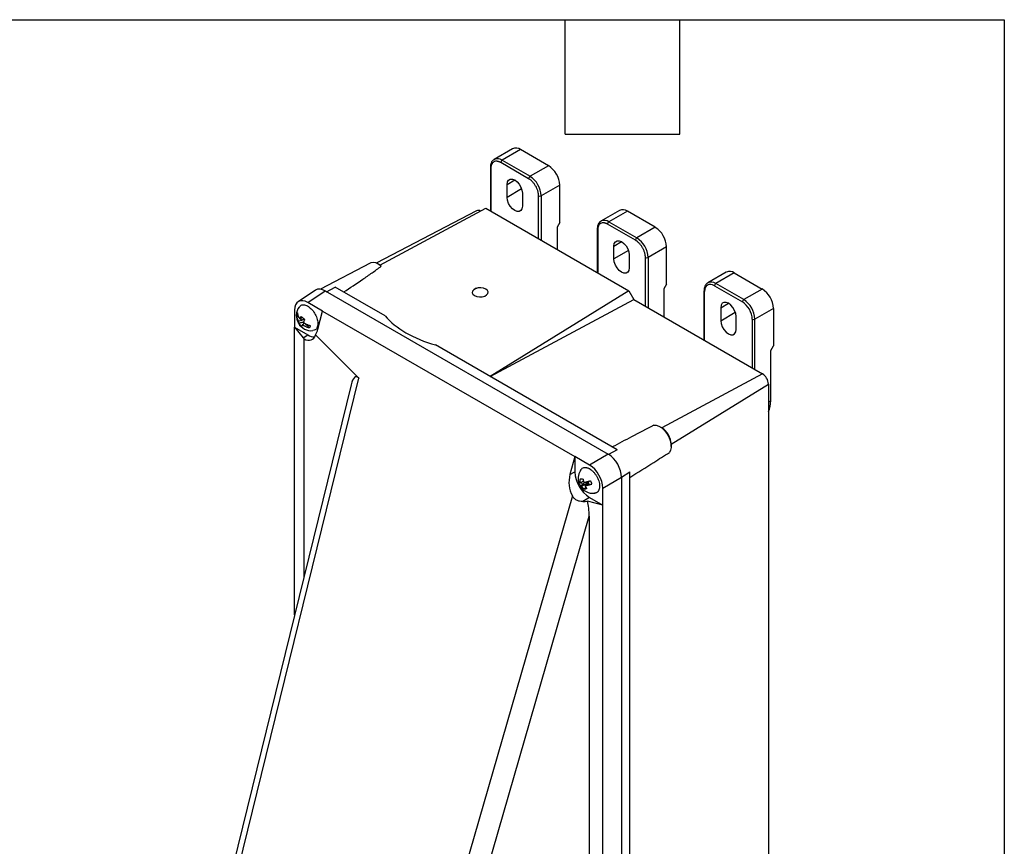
# Model space of a CAD drawing. Header units: inches. Extents: x 1.5 to 64.5, y 1.5 to 49.5.
# Tile 20 of 20: x 49 to 64.5, y 36.5 to 49.5. Entities that reach past the tile are written whole.
import ezdxf

# ---------------------------------------------------------------- set-up
doc = ezdxf.new("R2010")
doc.units = ezdxf.units.IN
doc.header["$LTSCALE"] = 6
doc.header["$MEASUREMENT"] = 0
doc.layers.add('TEXT', color=140, linetype='Continuous', lineweight=25)

msp = doc.modelspace()

# ---------------------------------------------------------------- linework, layer by layer
for p, q in [((56.772, 47.47), (56.482, 47.302)), ((56.897, 47.457), (56.607, 47.29)), ((57.335, 47.204), (56.897, 47.457)), ((56.482, 47.302), (56.485, 47.304)), ((57.024, 47), (56.586, 47.253)), ((56.607, 47.29), (57.046, 47.037)), ((57.335, 47.204), (57.046, 47.037)), ((56.422, 47.176), (56.422, 46.492)), ((56.422, 47.176), (56.422, 47.175)), ((56.43, 47.163), (56.43, 46.487)), ((56.685, 46.91), (56.805, 46.98)), ((56.685, 46.706), (56.685, 46.91)), ((57.512, 46.898), (57.222, 46.731)), ((57.512, 46.31), (57.512, 46.898)), ((56.914, 46.838), (56.685, 46.706)), ((56.925, 46.772), (56.925, 46.567)), ((57.18, 46.055), (57.18, 46.731)), ((57.222, 46.731), (57.222, 46.03)), ((56.206, 46.496), (54.625, 45.672)), ((54.685, 45.639), (56.349, 46.534)), ((56.349, 46.534), (58.597, 45.236)), ((58.451, 46.5), (58.161, 46.333)), ((58.576, 46.488), (58.286, 46.321)), ((59.015, 46.235), (58.576, 46.488)), ((57.512, 46.31), (57.47, 46.237)), ((58.161, 46.333), (58.165, 46.335)), ((58.704, 46.031), (58.265, 46.284)), ((58.286, 46.321), (58.725, 46.067)), ((57.47, 46.237), (57.47, 45.887)), ((58.101, 46.206), (58.101, 45.523)), ((58.101, 46.206), (58.101, 46.206)), ((58.11, 46.194), (58.11, 45.518)), ((59.015, 46.235), (58.725, 46.067)), ((58.364, 45.941), (58.484, 46.01)), ((58.364, 45.737), (58.364, 45.941)), ((58.593, 45.869), (58.364, 45.737)), ((59.192, 45.929), (58.902, 45.761)), ((59.192, 45.341), (59.192, 45.929)), ((54.535, 45.671), (53.75, 45.261)), ((54.687, 45.64), (54.658, 45.657)), ((58.605, 45.802), (58.605, 45.598)), ((58.859, 44.994), (58.859, 45.761)), ((58.902, 45.761), (58.902, 44.97)), ((60.131, 45.531), (59.841, 45.363)), ((60.256, 45.518), (59.966, 45.351)), ((60.256, 45.518), (60.694, 45.265)), ((60.404, 45.098), (59.966, 45.351)), ((53.676, 45.245), (53.401, 45.064)), ((53.554, 45.053), (53.828, 45.234)), ((53.828, 45.234), (58.276, 42.666)), ((53.849, 45.222), (53.984, 45.295)), ((54.769, 44.842), (53.984, 45.295)), ((58.597, 45.236), (56.42, 43.889)), ((58.597, 45.236), (58.676, 45.1)), ((59.192, 45.341), (59.149, 45.267)), ((59.149, 45.267), (59.149, 44.827)), ((59.78, 45.237), (59.78, 44.462)), ((59.78, 45.237), (59.78, 45.236)), ((59.789, 44.457), (59.789, 45.225)), ((59.945, 45.314), (60.383, 45.061)), ((60.694, 45.265), (60.404, 45.098)), ((53.786, 44.918), (53.554, 45.053)), ((56.42, 43.889), (58.676, 45.1)), ((58.676, 45.1), (60.699, 43.932)), ((60.044, 44.971), (60.164, 45.041)), ((53.345, 44.932), (53.345, 44.664)), ((53.711, 44.634), (53.786, 44.918)), ((53.786, 44.918), (57.749, 42.63)), ((60.044, 44.971), (60.044, 44.767)), ((60.044, 44.767), (60.272, 44.899)), ((60.871, 44.959), (60.581, 44.792)), ((60.871, 44.959), (60.871, 44.371)), ((53.375, 44.854), (53.418, 44.811)), ((53.457, 44.772), (53.411, 44.76)), ((53.472, 44.81), (53.426, 44.798)), ((53.43, 44.799), (53.457, 44.772)), ((53.458, 44.773), (53.432, 44.799)), ((53.458, 44.773), (53.457, 44.772)), ((53.495, 44.789), (53.458, 44.773)), ((53.495, 44.735), (53.467, 44.704)), ((53.495, 44.735), (53.577, 44.652)), ((60.284, 44.628), (60.284, 44.833)), ((60.539, 44.792), (60.539, 44.025)), ((60.581, 44), (60.581, 44.792)), ((53.345, 44.664), (53.553, 44.544)), ((53.345, 40.141), (53.345, 44.664)), ((53.345, 44.664), (53.478, 44.499)), ((53.478, 44.499), (53.553, 44.544)), ((53.493, 44.481), (53.493, 40.745)), ((54.356, 43.864), (53.673, 44.542)), ((58.413, 42.738), (55.559, 44.386)), ((60.829, 44.298), (60.871, 44.371)), ((60.829, 43.506), (60.829, 44.298)), ((52.465, 36.157), (54.356, 43.864)), ((60.699, 43.932), (59.117, 43.083)), ((54.233, 43.76), (52.379, 36.203)), ((59.265, 42.825), (60.792, 43.77)), ((60.792, 43.77), (60.792, 34.701)), ((60.829, 43.506), (60.792, 43.485)), ((59.117, 43.083), (59.087, 43.1)), ((58.413, 42.738), (58.277, 42.665)), ((59.265, 42.79), (59.265, 42.825)), ((57.749, 42.63), (57.673, 42.347)), ((57.982, 42.496), (57.749, 42.63)), ((57.749, 42.63), (57.749, 42.39)), ((58.276, 42.666), (57.982, 42.496)), ((57.673, 42.347), (57.749, 42.39)), ((57.831, 42.271), (57.845, 42.279)), ((58.19, 42.135), (58.484, 42.305)), ((58.484, 42.307), (58.615, 42.388)), ((58.484, 42.305), (58.484, 33.214)), ((58.615, 33.319), (58.615, 42.388)), ((57.829, 42.18), (57.905, 42.187)), ((57.884, 42.241), (57.839, 42.219)), ((57.905, 42.187), (57.86, 42.165)), ((57.905, 42.188), (57.869, 42.185)), ((57.929, 42.139), (57.888, 42.123)), ((57.943, 42.221), (57.898, 42.217)), ((57.943, 42.221), (57.905, 42.188)), ((57.905, 42.188), (57.905, 42.187)), ((57.94, 42.189), (57.912, 42.169)), ((57.961, 42.222), (57.939, 42.191)), ((57.974, 42.194), (57.939, 42.191)), ((57.939, 42.191), (57.94, 42.189)), ((57.94, 42.189), (58.016, 42.196)), ((57.943, 42.221), (57.949, 42.205)), ((57.966, 42.223), (57.961, 42.222)), ((58.19, 41.867), (58.19, 42.135)), ((57.712, 42.01), (54.978, 32.534)), ((57.982, 41.987), (57.874, 41.923)), ((57.982, 41.987), (58.19, 41.867)), ((58.19, 41.867), (57.95, 41.931)), ((58.19, 33.336), (58.19, 41.867)), ((55.309, 32.451), (57.974, 41.694)), ((57.974, 41.694), (57.974, 33.394))]:
    msp.add_line(p, q)
at = {"flags": 128}
for points in [[(56.685, 46.91), (56.691, 46.95), (56.708, 46.979), (56.734, 46.994), (56.768, 46.994), (56.805, 46.98), (56.842, 46.952), (56.876, 46.912), (56.902, 46.866), (56.919, 46.818), (56.925, 46.772)], [(56.925, 46.567), (56.919, 46.528), (56.902, 46.499), (56.876, 46.484), (56.842, 46.483), (56.805, 46.498), (56.768, 46.526), (56.734, 46.565), (56.708, 46.611), (56.691, 46.66), (56.685, 46.706)], [(58.364, 45.941), (58.37, 45.98), (58.387, 46.009), (58.414, 46.025), (58.447, 46.025), (58.484, 46.01), (58.522, 45.982), (58.555, 45.943), (58.582, 45.897), (58.599, 45.848), (58.605, 45.802)], [(54.705, 45.622), (54.663, 45.654), (54.62, 45.674), (54.579, 45.681), (54.543, 45.675), (54.535, 45.671)], [(58.605, 45.598), (58.599, 45.558), (58.582, 45.53), (58.555, 45.514), (58.522, 45.514), (58.484, 45.529), (58.447, 45.557), (58.414, 45.596), (58.387, 45.642), (58.37, 45.69), (58.364, 45.737)], [(56.387, 45.211), (56.387, 45.218), (56.375, 45.242), (56.35, 45.262), (56.315, 45.277), (56.273, 45.283), (56.23, 45.281), (56.19, 45.27), (56.16, 45.253), (56.141, 45.23), (56.137, 45.211)], [(56.174, 45.162), (56.209, 45.147), (56.251, 45.141), (56.294, 45.143), (56.334, 45.154), (56.364, 45.171), (56.383, 45.194), (56.387, 45.219), (56.375, 45.243), (56.35, 45.264), (56.315, 45.278), (56.273, 45.285), (56.23, 45.283), (56.19, 45.272), (56.16, 45.254), (56.141, 45.232), (56.138, 45.207), (56.149, 45.182), (56.174, 45.162)], [(60.284, 44.833), (60.278, 44.879), (60.261, 44.927), (60.234, 44.974), (60.201, 45.013), (60.164, 45.041), (60.127, 45.055), (60.093, 45.055), (60.067, 45.04), (60.05, 45.011), (60.044, 44.971)], [(60.044, 44.767), (60.05, 44.721), (60.067, 44.672), (60.093, 44.626), (60.127, 44.587), (60.164, 44.559), (60.201, 44.544), (60.234, 44.545), (60.261, 44.56), (60.278, 44.589), (60.284, 44.628)], [(58.989, 43.123), (59.029, 43.122), (59.072, 43.108), (59.116, 43.08), (59.159, 43.041), (59.197, 42.993), (59.228, 42.939), (59.25, 42.882), (59.263, 42.826), (59.265, 42.774), (59.256, 42.729), (59.237, 42.694)]]:
    msp.add_lwpolyline(points, dxfattribs=at)
for centre, radius, start, end in [((56.824, 47.355), 0.126, 54.3824, 114.3071), ((56.533, 47.186), 0.127, 54.5607, 112.2869), ((56.632, 47.251), 0.0461, 122.6055, 177.3945), ((57.128, 46.881), 0.384, 2.6055, 57.3945), ((56.437, 47.177), 0.0153, 187.6923, 245.449), ((57.07, 46.998), 0.0461, 122.6055, 177.3945), ((56.838, 46.713), 0.384, 2.6055, 57.3945), ((57.201, 46.772), 0.0461, 242.6097, 297.3903), ((56.231, 46.435), 0.0662, 56.6384, 112.46), ((58.503, 46.386), 0.126, 54.3824, 114.3071), ((58.213, 46.217), 0.127, 54.5607, 112.2869), ((58.311, 46.282), 0.0461, 122.6055, 177.3945), ((58.116, 46.208), 0.0153, 187.6923, 245.449), ((58.808, 45.911), 0.384, 2.6055, 57.3945), ((58.75, 46.029), 0.0461, 122.6055, 177.3945), ((58.518, 45.744), 0.384, 2.6055, 57.3945), ((58.88, 45.802), 0.0461, 242.6097, 297.3903), ((60.183, 45.416), 0.126, 54.3824, 114.3071), ((59.892, 45.248), 0.126, 54.432, 113.74), ((59.991, 45.312), 0.0461, 122.6055, 177.3945), ((59.795, 45.238), 0.0153, 187.6923, 245.449), ((60.487, 44.942), 0.384, 2.6055, 57.3945), ((60.429, 45.059), 0.0461, 122.6055, 177.3945), ((60.197, 44.774), 0.384, 2.6055, 57.3945), ((53.609, 44.845), 0.236, 144.6969, 275.6276), ((53.417, 44.763), 0.0763, 63.935, 65.08), ((60.56, 44.833), 0.0461, 242.6097, 297.3903), ((53.662, 44.715), 0.203, 237.5748, 269.6112), ((60.589, 43.761), 0.203, 2.6055, 57.3945), ((60.461, 43.495), 0.367, 334.3343, 1.681), ((58.942, 42.81), 0.323, 2.6055, 57.3945), ((58.038, 42.288), 0.236, 144.6483, 193.5306), ((58.255, 42.413), 0.506, 182.6055, 237.3945), ((58.038, 42.288), 0.236, 208.6321, 275.7562), ((57.995, 42.264), 0.148, 194.8668, 211.8949), ((57.834, 42.17), 0.142, 9.9124, 32.1575)]:
    msp.add_arc(centre, radius, start, end)
for centre, major_axis, ratio, start_param, end_param in [((53.828, 44.993), (-0.148, 0.256), 0.576679, 5.498477, 6.318052), ((53.554, 44.811), (-0.148, 0.256), 0.576679, 5.498477, 7.068056), ((56.262, 45.203), (1.65, -0.048), 0.556797, 3.597976, 4.288553), ((53.477, 44.768), (-0.026, 0.345), 0.715184, 3.947038, 4.261655), ((53.478, 44.768), (-0.096, 0.324), 0.349529, 2.437154, 2.543704), ((53.471, 44.765), (-0.145, 0.297), 0.525016, 2.498688, 3.649013), ((54.367, 43.257), (-0.055, 0.628), 0.243594, 6.028656, 6.904035), ((58.276, 42.425), (-0.147, 0.255), 0.578085, 3.927681, 5.49726), ((57.982, 42.255), (-0.147, 0.255), 0.578085, 3.927681, 5.49726), ((57.906, 42.211), (-0.026, 0.345), 0.715184, 1.11371, 2.136767), ((57.888, 42.073), (0.26, 0.017), 0.574383, 4.619863, 4.916845), ((57.726, 41.511), (0.085, 0.622), 0.374813, 5.060404, 5.502569)]:
    msp.add_ellipse(centre, major_axis=major_axis, ratio=ratio, start_param=start_param, end_param=end_param)
for points, knots in [([(56.486, 47.304), (56.479, 47.299), (56.461, 47.289), (56.441, 47.263), (56.428, 47.23), (56.422, 47.2), (56.422, 47.181), (56.422, 47.175)], [0, 0, 0, 0, 0.1838047, 0.4255841, 0.6679509, 0.9011113, 1, 1, 1, 1]), ([(56.586, 47.253), (56.584, 47.254), (56.58, 47.257), (56.575, 47.259), (56.569, 47.262), (56.563, 47.265), (56.554, 47.268), (56.543, 47.271), (56.528, 47.274), (56.514, 47.275), (56.496, 47.273), (56.475, 47.266), (56.458, 47.251), (56.448, 47.236), (56.441, 47.224), (56.436, 47.21), (56.433, 47.197), (56.431, 47.185), (56.43, 47.174), (56.43, 47.167), (56.43, 47.163)], [0, 0, 0, 0, 0.023335, 0.046627, 0.069909, 0.093211, 0.116565, 0.178299, 0.240092, 0.3044, 0.368768, 0.500006, 0.631244, 0.695551, 0.759919, 0.821653, 0.883446, 0.922308, 0.961111, 1, 1, 1, 1]), ([(57.18, 46.731), (57.18, 46.733), (57.18, 46.737), (57.179, 46.744), (57.179, 46.751), (57.178, 46.758), (57.177, 46.769), (57.174, 46.784), (57.169, 46.803), (57.163, 46.823), (57.152, 46.851), (57.135, 46.885), (57.114, 46.916), (57.096, 46.939), (57.082, 46.955), (57.067, 46.969), (57.054, 46.98), (57.043, 46.988), (57.034, 46.995), (57.027, 46.998), (57.024, 47)], [0, 0, 0, 0, 0.023335, 0.046627, 0.069909, 0.093211, 0.116565, 0.178299, 0.240092, 0.3044, 0.368768, 0.500006, 0.631244, 0.695551, 0.759919, 0.821653, 0.883446, 0.922308, 0.961111, 1, 1, 1, 1]), ([(58.166, 46.334), (58.158, 46.33), (58.14, 46.32), (58.121, 46.294), (58.107, 46.261), (58.101, 46.231), (58.101, 46.212), (58.102, 46.206)], [0, 0, 0, 0, 0.183805, 0.425584, 0.667951, 0.901111, 1, 1, 1, 1]), ([(58.265, 46.284), (58.263, 46.285), (58.26, 46.287), (58.254, 46.29), (58.248, 46.293), (58.243, 46.295), (58.234, 46.298), (58.222, 46.302), (58.208, 46.305), (58.194, 46.305), (58.175, 46.304), (58.154, 46.296), (58.138, 46.282), (58.127, 46.267), (58.12, 46.254), (58.116, 46.24), (58.112, 46.227), (58.111, 46.215), (58.11, 46.205), (58.11, 46.198), (58.11, 46.194)], [0, 0, 0, 0, 0.023335, 0.046627, 0.069909, 0.093211, 0.116565, 0.178299, 0.240092, 0.3044, 0.368768, 0.500006, 0.631244, 0.695551, 0.759919, 0.821653, 0.883446, 0.922308, 0.961111, 1, 1, 1, 1]), ([(58.859, 45.761), (58.859, 45.763), (58.859, 45.768), (58.859, 45.775), (58.858, 45.781), (58.858, 45.788), (58.856, 45.799), (58.853, 45.814), (58.848, 45.834), (58.842, 45.854), (58.831, 45.881), (58.814, 45.915), (58.794, 45.947), (58.775, 45.969), (58.761, 45.985), (58.747, 45.999), (58.734, 46.01), (58.723, 46.019), (58.713, 46.025), (58.707, 46.029), (58.704, 46.031)], [0, 0, 0, 0, 0.023335, 0.046627, 0.069909, 0.093211, 0.116565, 0.178299, 0.240092, 0.3044, 0.368768, 0.500006, 0.631244, 0.695551, 0.759919, 0.821653, 0.883446, 0.922308, 0.961111, 1, 1, 1, 1]), ([(54.118, 45.218), (54.218, 45.284), (54.318, 45.35), (54.466, 45.451), (54.515, 45.485), (54.611, 45.553), (54.659, 45.587), (54.705, 45.622)], [0, 0, 0, 0, 0.5, 0.5, 0.75, 0.75, 1, 1, 1, 1]), ([(59.842, 45.363), (59.836, 45.359), (59.819, 45.35), (59.8, 45.324), (59.786, 45.291), (59.78, 45.261), (59.781, 45.242), (59.781, 45.236)], [0, 0, 0, 0, 0.1655864, 0.4127626, 0.6605393, 0.898904, 1, 1, 1, 1]), ([(59.945, 45.314), (59.903, 45.338), (59.864, 45.342), (59.805, 45.308), (59.789, 45.272), (59.789, 45.225)], [0, 0, 0, 0, 0.5, 0.5, 1, 1, 1, 1]), ([(60.539, 44.792), (60.539, 44.839), (60.522, 44.895), (60.464, 44.996), (60.424, 45.037), (60.383, 45.061)], [0, 0, 0, 0, 0.5, 0.5, 1, 1, 1, 1]), ([(53.375, 44.854), (53.375, 44.856), (53.376, 44.86), (53.377, 44.865), (53.379, 44.87), (53.381, 44.876), (53.384, 44.884), (53.388, 44.889), (53.39, 44.892)], [0, 0, 0, 0, 0.12501, 0.250022, 0.375039, 0.50006, 0.750035, 1, 1, 1, 1]), ([(53.39, 44.892), (53.39, 44.89), (53.39, 44.885), (53.391, 44.879), (53.392, 44.874), (53.393, 44.866), (53.396, 44.856), (53.4, 44.844), (53.405, 44.832), (53.411, 44.82), (53.417, 44.811), (53.422, 44.803), (53.424, 44.799), (53.426, 44.798)], [0, 0, 0, 0, 0.0667638, 0.1305342, 0.1913118, 0.2490978, 0.3809385, 0.4982477, 0.6330693, 0.7490718, 0.8742406, 0.940314, 1, 1, 1, 1]), ([(53.42, 44.979), (53.425, 44.987), (53.44, 45.012), (53.486, 45.02), (53.546, 45.004), (53.587, 44.969), (53.607, 44.952)], [0, 0, 0, 0, 0.154413, 0.436273, 0.718135, 1, 1, 1, 1]), ([(53.607, 44.952), (53.626, 44.931), (53.663, 44.888), (53.699, 44.807), (53.715, 44.727), (53.705, 44.662), (53.676, 44.619), (53.645, 44.615), (53.631, 44.613)], [0, 0, 0, 0, 0.1735152, 0.347029, 0.5205414, 0.6940525, 0.8675621, 1, 1, 1, 1]), ([(53.411, 44.76), (53.41, 44.762), (53.407, 44.765), (53.402, 44.773), (53.397, 44.782), (53.391, 44.794), (53.386, 44.806), (53.381, 44.818), (53.378, 44.83), (53.376, 44.842), (53.375, 44.85), (53.375, 44.854)], [0, 0, 0, 0, 0.059622, 0.125639, 0.250733, 0.366704, 0.501537, 0.618841, 0.750724, 0.869354, 1, 1, 1, 1]), ([(53.409, 44.731), (53.409, 44.732), (53.409, 44.735), (53.409, 44.74), (53.409, 44.744), (53.409, 44.748), (53.41, 44.752), (53.41, 44.756), (53.411, 44.759), (53.411, 44.76)], [0, 0, 0, 0, 0.180143, 0.346749, 0.499994, 0.62861, 0.7496, 0.8782, 1, 1, 1, 1]), ([(53.409, 44.731), (53.415, 44.732), (53.426, 44.734), (53.445, 44.737), (53.465, 44.741), (53.479, 44.745), (53.487, 44.746)], [0, 0, 0, 0, 0.214913, 0.453212, 0.714905, 1, 1, 1, 1]), ([(53.426, 44.798), (53.426, 44.799), (53.428, 44.802), (53.43, 44.806), (53.433, 44.81), (53.437, 44.816), (53.442, 44.823), (53.446, 44.829), (53.449, 44.832)], [0, 0, 0, 0, 0.121784, 0.250409, 0.371366, 0.500025, 0.73486, 1, 1, 1, 1]), ([(53.5, 44.781), (53.499, 44.778), (53.497, 44.774), (53.493, 44.767), (53.49, 44.761), (53.488, 44.756), (53.486, 44.751), (53.484, 44.746), (53.482, 44.743), (53.482, 44.742)], [0, 0, 0, 0, 0.180141, 0.346748, 0.499994, 0.62861, 0.7496, 0.878203, 1, 1, 1, 1]), ([(53.482, 44.742), (53.484, 44.74), (53.488, 44.737), (53.496, 44.732), (53.506, 44.725), (53.52, 44.717), (53.533, 44.711), (53.548, 44.704), (53.562, 44.699), (53.577, 44.694), (53.586, 44.691), (53.592, 44.69)], [0, 0, 0, 0, 0.0596251, 0.1256391, 0.2507331, 0.3667073, 0.5015368, 0.6188425, 0.7507239, 0.8693542, 1, 1, 1, 1]), ([(53.467, 44.704), (53.467, 44.703), (53.466, 44.7), (53.465, 44.697), (53.464, 44.694), (53.463, 44.69), (53.462, 44.684), (53.461, 44.681), (53.461, 44.679)], [0, 0, 0, 0, 0.121787, 0.250409, 0.371367, 0.500025, 0.734858, 1, 1, 1, 1]), ([(53.577, 44.652), (53.574, 44.653), (53.569, 44.654), (53.562, 44.657), (53.555, 44.659), (53.545, 44.662), (53.533, 44.667), (53.519, 44.673), (53.505, 44.68), (53.492, 44.687), (53.481, 44.694), (53.473, 44.7), (53.469, 44.703), (53.467, 44.704)], [0, 0, 0, 0, 0.066764, 0.130535, 0.191312, 0.249098, 0.38094, 0.498248, 0.633073, 0.749072, 0.874241, 0.940317, 1, 1, 1, 1]), ([(53.592, 44.69), (53.591, 44.688), (53.591, 44.685), (53.589, 44.679), (53.588, 44.674), (53.586, 44.668), (53.582, 44.66), (53.579, 44.655), (53.577, 44.652)], [0, 0, 0, 0, 0.125012, 0.250025, 0.37504, 0.50006, 0.750038, 1, 1, 1, 1]), ([(54.352, 43.868), (54.353, 43.868), (54.354, 43.866), (54.356, 43.865), (54.356, 43.864)], [0, 0, 0, 0, 0.497911, 1, 1, 1, 1]), ([(58.989, 43.123), (58.873, 43.062), (58.757, 43.001), (58.64, 42.939), (58.54, 42.887), (58.44, 42.834), (58.339, 42.781)], [0, 0, 0, 0, 0.01241081, 0.01241081, 0.01241081, 0.02313501, 0.02313501, 0.02313501, 0.02313501]), ([(58.615, 42.302), (58.74, 42.381), (58.865, 42.46), (58.99, 42.539), (59.073, 42.591), (59.155, 42.643), (59.237, 42.694)], [0, 0, 0, 0, 0.01397108, 0.01397108, 0.01397108, 0.02313501, 0.02313501, 0.02313501, 0.02313501]), ([(57.849, 42.423), (57.851, 42.428), (57.863, 42.451), (57.886, 42.455), (57.904, 42.458)], [0, 0, 0, 0, 0.25326, 1, 1, 1, 1]), ([(57.904, 42.458), (57.906, 42.459), (57.91, 42.459), (57.915, 42.459), (57.921, 42.458), (57.927, 42.458), (57.935, 42.456), (57.947, 42.453), (57.962, 42.448), (57.978, 42.44), (57.998, 42.428), (58.024, 42.408), (58.053, 42.378), (58.079, 42.344), (58.102, 42.307), (58.12, 42.267), (58.132, 42.227), (58.139, 42.188), (58.14, 42.152), (58.135, 42.119), (58.126, 42.097), (58.115, 42.082), (58.107, 42.072), (58.097, 42.065), (58.087, 42.059), (58.077, 42.056), (58.069, 42.054), (58.063, 42.053), (58.06, 42.053)], [0, 0, 0, 0, 0.012561, 0.025095, 0.037622, 0.050162, 0.062733, 0.093892, 0.125082, 0.15641, 0.187768, 0.250173, 0.312621, 0.375212, 0.437496, 0.500136, 0.562445, 0.625, 0.687505, 0.749856, 0.812486, 0.843644, 0.874833, 0.906165, 0.937528, 0.95836, 0.979154, 1, 1, 1, 1]), ([(57.839, 42.219), (57.838, 42.221), (57.837, 42.226), (57.836, 42.232), (57.835, 42.238), (57.833, 42.247), (57.832, 42.258), (57.832, 42.266), (57.831, 42.271)], [0, 0, 0, 0, 0.121784, 0.250409, 0.371366, 0.500025, 0.73486, 1, 1, 1, 1]), ([(57.879, 42.275), (57.88, 42.272), (57.881, 42.266), (57.882, 42.257), (57.884, 42.249), (57.885, 42.242), (57.887, 42.236), (57.889, 42.23), (57.89, 42.226), (57.891, 42.223)], [0, 0, 0, 0, 0.1801414, 0.3467477, 0.4999937, 0.6286104, 0.7496004, 0.8782029, 1, 1, 1, 1]), ([(57.891, 42.223), (57.892, 42.224), (57.896, 42.224), (57.904, 42.226), (57.914, 42.228), (57.926, 42.231), (57.939, 42.234), (57.953, 42.238), (57.966, 42.241), (57.981, 42.246), (57.99, 42.249), (57.995, 42.25)], [0, 0, 0, 0, 0.059625, 0.125639, 0.250733, 0.366707, 0.501537, 0.618842, 0.750724, 0.869354, 1, 1, 1, 1]), ([(57.995, 42.25), (57.996, 42.248), (57.998, 42.244), (58.002, 42.237), (58.005, 42.23), (58.008, 42.221), (58.012, 42.209), (58.015, 42.2), (58.016, 42.196)], [0, 0, 0, 0, 0.125012, 0.250025, 0.37504, 0.50006, 0.750038, 1, 1, 1, 1]), ([(57.808, 42.235), (57.808, 42.234), (57.808, 42.233), (57.809, 42.232), (57.809, 42.23), (57.811, 42.228), (57.813, 42.226), (57.816, 42.224), (57.82, 42.222), (57.826, 42.221), (57.831, 42.22), (57.835, 42.219), (57.838, 42.219), (57.839, 42.219)], [0, 0, 0, 0, 0.066764, 0.130534, 0.191312, 0.249098, 0.380938, 0.498248, 0.633069, 0.749072, 0.874241, 0.940314, 1, 1, 1, 1]), ([(57.829, 42.18), (57.828, 42.183), (57.826, 42.187), (57.823, 42.194), (57.82, 42.201), (57.816, 42.21), (57.812, 42.221), (57.809, 42.231), (57.808, 42.235)], [0, 0, 0, 0, 0.12501, 0.250022, 0.375039, 0.50006, 0.750035, 1, 1, 1, 1]), ([(57.86, 42.165), (57.851, 42.166), (57.836, 42.167), (57.833, 42.174), (57.832, 42.176)], [0, 0, 0, 0, 0.623559, 1, 1, 1, 1]), ([(57.888, 42.123), (57.886, 42.125), (57.883, 42.13), (57.878, 42.136), (57.873, 42.143), (57.869, 42.148), (57.866, 42.154), (57.863, 42.159), (57.861, 42.163), (57.86, 42.165)], [0, 0, 0, 0, 0.180143, 0.346749, 0.499994, 0.62861, 0.7496, 0.8782, 1, 1, 1, 1]), ([(57.898, 42.217), (57.892, 42.212), (57.883, 42.201), (57.874, 42.19), (57.869, 42.185)], [0, 0, 0, 0, 0.529609, 1, 1, 1, 1]), ([(58.016, 42.196), (58.013, 42.195), (58.009, 42.193), (58.001, 42.191), (57.994, 42.189), (57.985, 42.186), (57.974, 42.183), (57.96, 42.179), (57.948, 42.176), (57.935, 42.173), (57.925, 42.171), (57.917, 42.17), (57.913, 42.169), (57.912, 42.169)], [0, 0, 0, 0, 0.066764, 0.130535, 0.191312, 0.249098, 0.38094, 0.498248, 0.633073, 0.749072, 0.874241, 0.940317, 1, 1, 1, 1]), ([(57.912, 42.169), (57.912, 42.167), (57.914, 42.163), (57.917, 42.158), (57.92, 42.152), (57.924, 42.145), (57.929, 42.137), (57.934, 42.13), (57.936, 42.127)], [0, 0, 0, 0, 0.1217868, 0.2504088, 0.3713669, 0.5000247, 0.7348578, 1, 1, 1, 1]), ([(57.874, 41.923), (57.857, 41.923), (57.841, 41.925), (57.817, 41.93), (57.809, 41.932), (57.793, 41.937), (57.786, 41.94), (57.771, 41.948), (57.765, 41.952), (57.752, 41.961), (57.746, 41.966), (57.729, 41.983), (57.719, 41.996), (57.712, 42.01)], [0, 0, 0, 0, 0.25, 0.25, 0.375, 0.375, 0.5, 0.5, 0.625, 0.625, 0.75, 0.75, 1, 1, 1, 1])]:
    msp.add_open_spline(points, degree=3, knots=knots)
for points in [[(54.705, 45.622), (54.699, 45.628), (54.693, 45.633), (54.685, 45.639)], [(53.433, 44.699), (53.424, 44.708), (53.416, 44.719), (53.409, 44.731)], [(53.45, 44.832), (53.459, 44.827), (53.468, 44.821), (53.477, 44.812)], [(53.477, 44.812), (53.486, 44.803), (53.494, 44.792), (53.5, 44.781)], [(53.461, 44.679), (53.452, 44.683), (53.442, 44.69), (53.433, 44.699)], [(57.831, 42.271), (57.837, 42.277), (57.844, 42.28), (57.852, 42.281)], [(57.852, 42.281), (57.86, 42.282), (57.87, 42.28), (57.879, 42.275)], [(57.915, 42.117), (57.907, 42.116), (57.898, 42.118), (57.888, 42.123)], [(57.936, 42.127), (57.931, 42.121), (57.924, 42.118), (57.915, 42.117)]]:
    msp.add_open_spline(points, degree=3)
at = {"layer": 'TEXT'}
for p, q in [((1.5, 49.5), (64.5, 49.5)), ((57.6, 47.7), (57.6, 49.5)), ((59.4, 47.7), (59.4, 49.5)), ((64.5, 49.5), (64.5, 1.5)), ((57.6, 47.7), (59.4, 47.7))]:
    msp.add_line(p, q, dxfattribs=at)

doc.saveas('drawing.dxf')
